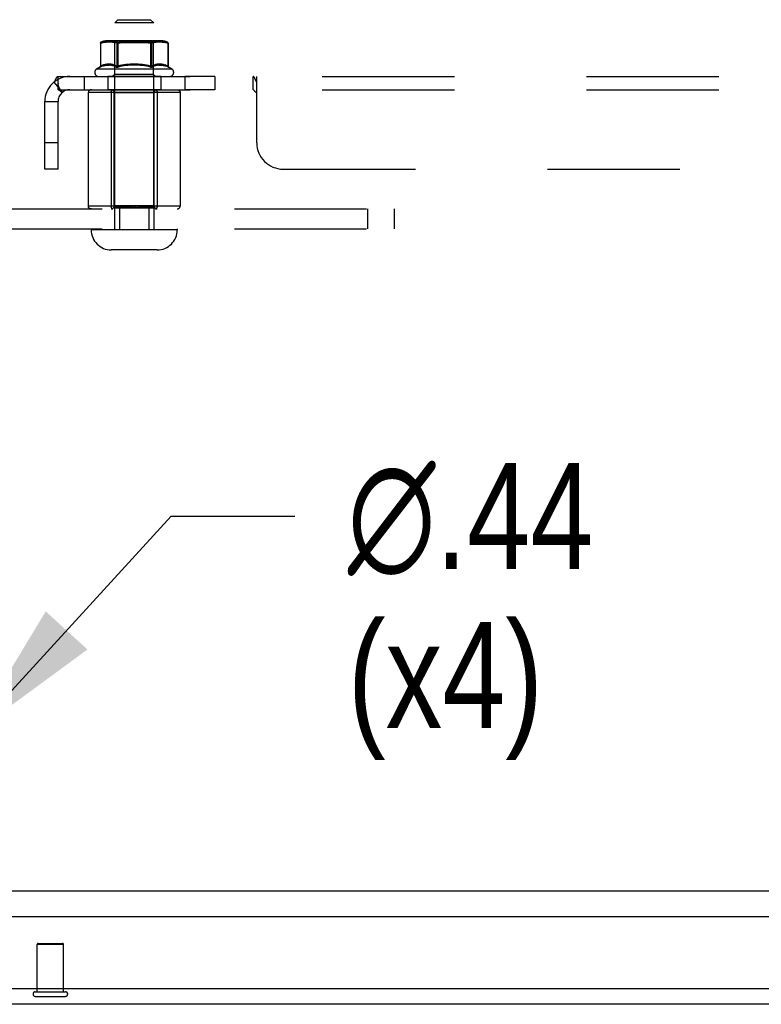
# Model space of a CAD drawing. Header units: inches. Extents: x 0 to 227, y 0 to 147.
# Tile 44 of 247: x 47.7 to 54.7, y 10.22 to 19.51. Entities that reach past the tile are written whole.
import ezdxf

# ---------------------------------------------------------------- set-up
doc = ezdxf.new("R2010")
doc.units = ezdxf.units.IN
doc.header["$LTSCALE"] = 12.466667
doc.header["$MEASUREMENT"] = 0
doc.linetypes.add('HIDDEN', pattern=[0.2, 0.1, -0.1])
doc.layers.get('0').update_dxf_attribs({"linetype": 'CONTINUOUS'})
for name, color, linetype in [('02___PRT_ALL_AXES', 7, 'CONTINUOUS'), ('DEFAULT_2', 8, 'HIDDEN'), ('DIMENSIONS', 7, 'CONTINUOUS')]:
    doc.layers.add(name, color=color, linetype=linetype)
doc.styles.get("Standard").update_dxf_attribs({"font": 'txt', "width": 0.8})
doc.styles.add('TEXTSTYLE_1', font='gdt', dxfattribs={"width": 0.8})
doc.dimstyles.new('DIMSTYLE_4', dxfattribs={"dimtxt": 1, "dimasz": 1.333333, "dimexe": 0.09, "dimexo": 0.07, "dimgap": 0.09, "dimtad": 0, "dimtih": 1, "dimtoh": 1, "dimzin": 4, "dimdsep": 46, "dimtxsty": 'Standard', "dimblk": '_FILLED', "dimblk1": '_FILLED', "dimblk2": '_FILLED', "dimcen": 0.09, "dimadec": 0, "dimazin": 0, "dimtfac": 1, "dimtofl": 0, "dimtmove": 0, "dimatfit": 3, "dimldrblk": '_FILLED', "dimfxl": 0, "dimtolj": 1, "dimtzin": 4, "dimarcsym": 0})

# ---------------------------------------------------------------- blocks, each defined once
blk = doc.blocks.new('_FILLED')
at = {"color": 0, "linetype": 'ByBlock'}
blk.add_solid([(0, 0), (-1, 0.2), (-1, -0.2)], dxfattribs=at)
blk = doc.blocks.new('*D28')
at = {"layer": 'DIMENSIONS', "color": 2, "linetype": 'Continuous'}
for p, q in [((47.2453, 12.7597), (49.1308, 14.8242)), ((49.1308, 14.8242), (50.2974, 14.8242))]:
    blk.add_line(p, q, dxfattribs=at)
at = {"layer": 'DIMENSIONS', "color": 2, "linetype": 'Continuous', "xscale": 1.3333333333, "yscale": 1.3333333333, "zscale": 1.3333333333, "rotation": 227.5958835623}
blk.add_blockref('_FILLED', (47.2453, 12.7597), dxfattribs=at)
at = {"layer": 'DIMENSIONS', "color": 2, "linetype": 'Continuous', "insert": (50.7974, 15.3242), "char_height": 1, "width": 3.733333, "attachment_point": 1, "line_spacing_factor": 0.9, "style": 'TEXTSTYLE_1'}
blk.add_mtext('{\\Fgdt;n}\\Ftxt;.44\\P(x4)', dxfattribs=at)

msp = doc.modelspace()

# ---------------------------------------------------------------- linework, layer by layer
at = {"color": 7, "linetype": 'Continuous'}
msp.add_line((45.8603, 11.2857), (105.5853, 11.2857), dxfattribs=at)
at = {"color": 3, "linetype": 'Continuous'}
for p, q in [((75.5908, 11.0407), (45.9313, 11.0407)), ((75.6508, 10.3607), (45.9163, 10.3607)), ((75.6508, 10.2157), (46.0613, 10.2157))]:
    msp.add_line(p, q, dxfattribs=at)
at = {"layer": '02___PRT_ALL_AXES', "color": 8, "linetype": 'HIDDEN'}
for p, q in [((48.5323, 18.9727), (48.5323, 18.8477)), ((49.0323, 18.9727), (48.5323, 18.9727)), ((49.0323, 18.9727), (49.0323, 18.8477)), ((49.2605, 18.9727), (49.2605, 18.8477)), ((49.5415, 18.9727), (49.2605, 18.9727)), ((49.5415, 18.9727), (49.5415, 18.8477)), ((49.0323, 18.8477), (48.5323, 18.8477)), ((49.5415, 18.8477), (49.2605, 18.8477)), ((47.8673, 10.3337), (47.8673, 10.7807)), ((48.1153, 10.3337), (48.1153, 10.7807)), ((47.8673, 10.3337), (48.1153, 10.3337))]:
    msp.add_line(p, q, dxfattribs=at)
at = {"layer": 'DEFAULT_2', "color": 8, "linetype": 'HIDDEN'}
for p, q in [((48.6283, 19.5087), (48.5983, 19.4787)), ((48.5983, 17.7347), (48.5983, 19.4787)), ((48.9663, 19.4787), (48.5983, 19.4787)), ((48.6283, 19.5087), (48.9363, 19.5087)), ((48.9363, 19.5087), (48.9663, 19.4787)), ((48.9663, 17.7347), (48.9663, 19.4787)), ((48.4634, 19.2874), (48.4634, 19.0692)), ((48.4647, 19.2874), (48.4634, 19.2874)), ((48.4648, 19.2903), (48.4647, 19.2888)), ((48.4647, 19.2874), (48.47, 19.2895)), ((48.4647, 19.2874), (48.4647, 19.2889)), ((48.4647, 19.2874), (48.4647, 19.0705)), ((48.4648, 19.2903), (48.4651, 19.2917)), ((48.4657, 19.2929), (48.4651, 19.2917)), ((48.4682, 19.2959), (48.4693, 19.2965)), ((48.4693, 19.2965), (48.4751, 19.2989)), ((48.4699, 19.2895), (48.4757, 19.2915)), ((48.4749, 19.2988), (48.4811, 19.3009)), ((48.4755, 19.2914), (48.4819, 19.2931)), ((48.4809, 19.3008), (48.4877, 19.3027)), ((48.4815, 19.2931), (48.4883, 19.2946)), ((48.4873, 19.3026), (48.4945, 19.3042)), ((48.4879, 19.2945), (48.4947, 19.2956)), ((48.4941, 19.3042), (48.5012, 19.3054)), ((48.4943, 19.2956), (48.501, 19.2964)), ((48.5007, 19.2964), (48.507, 19.297)), ((48.5008, 19.3053), (48.5078, 19.3063)), ((48.5075, 19.3062), (48.5141, 19.3069)), ((48.5179, 19.2977), (48.5126, 19.2974)), ((48.5229, 19.2979), (48.5179, 19.2977)), ((48.5254, 19.3076), (48.5199, 19.3073)), ((48.5276, 19.298), (48.5227, 19.2979)), ((48.5306, 19.3078), (48.5254, 19.3076)), ((49.0379, 19.3087), (48.5267, 19.3087)), ((48.5321, 19.2981), (48.5273, 19.298)), ((48.5353, 19.3079), (48.5304, 19.3078)), ((48.5363, 19.2981), (48.5317, 19.2981)), ((48.5398, 19.308), (48.5351, 19.3079)), ((48.5404, 19.2981), (48.5358, 19.2981)), ((48.5441, 19.3081), (48.5395, 19.308)), ((48.5443, 19.2981), (48.5398, 19.2981)), ((48.5482, 19.3081), (48.5437, 19.3081)), ((48.5482, 19.2981), (48.5437, 19.2981)), ((48.5522, 19.2981), (48.5475, 19.2981)), ((48.5522, 19.3081), (48.5477, 19.3081)), ((48.5561, 19.298), (48.5514, 19.2981)), ((48.5561, 19.3081), (48.5516, 19.3081)), ((48.5599, 19.2979), (48.5552, 19.298)), ((48.56, 19.308), (48.5554, 19.3081)), ((48.5638, 19.2978), (48.559, 19.2979)), ((48.5639, 19.3079), (48.5592, 19.308)), ((48.5677, 19.2976), (48.5629, 19.2978)), ((48.5677, 19.3078), (48.563, 19.308)), ((48.5716, 19.2974), (48.5667, 19.2976)), ((48.5716, 19.3077), (48.5669, 19.3079)), ((48.5754, 19.2971), (48.5706, 19.2974)), ((48.5754, 19.3075), (48.5707, 19.3077)), ((48.5792, 19.3073), (48.5745, 19.3076)), ((48.583, 19.307), (48.5783, 19.3073)), ((48.5988, 19.2887), (48.5788, 19.3087)), ((48.5988, 18.9927), (48.5988, 19.2887)), ((48.9658, 19.2887), (48.5988, 19.2887)), ((48.6014, 19.2933), (48.6049, 19.2924)), ((48.6085, 19.2914), (48.6049, 19.2924)), ((48.6116, 19.2904), (48.6083, 19.2914)), ((48.6122, 19.3018), (48.6084, 19.3029)), ((48.6144, 19.2893), (48.6115, 19.2904)), ((48.6154, 19.3008), (48.6119, 19.3019)), ((48.6144, 19.2894), (48.6169, 19.2884)), ((48.6184, 19.2997), (48.6152, 19.3009)), ((48.6192, 19.2874), (48.6169, 19.2884)), ((48.6211, 19.2986), (48.6183, 19.2998)), ((48.6194, 19.2888), (48.6192, 19.2874)), ((48.6192, 19.2874), (48.6192, 19.0705)), ((48.6278, 19.2874), (48.6192, 19.2874)), ((48.6205, 19.2917), (48.6199, 19.2903)), ((48.6205, 19.2917), (48.6213, 19.2929)), ((48.6211, 19.2987), (48.6236, 19.2976)), ((48.6223, 19.2941), (48.6213, 19.2929)), ((48.6258, 19.2965), (48.6236, 19.2976)), ((48.6258, 19.2965), (48.6373, 19.299)), ((48.6258, 19.2965), (48.6278, 19.2874)), ((48.6278, 19.2874), (48.6391, 19.2897)), ((48.6278, 19.2874), (48.6278, 19.0705)), ((48.637, 19.2989), (48.6498, 19.3011)), ((48.6387, 19.2896), (48.6511, 19.2917)), ((48.649, 19.301), (48.6632, 19.303)), ((48.6504, 19.2916), (48.6643, 19.2934)), ((48.6889, 19.3055), (48.6753, 19.3044)), ((48.6895, 19.2958), (48.6762, 19.2947)), ((48.6889, 19.3055), (48.7045, 19.3065)), ((48.6895, 19.2958), (48.7049, 19.2967)), ((48.7025, 19.3064), (48.718, 19.3071)), ((48.703, 19.2966), (48.7183, 19.2972)), ((48.7161, 19.307), (48.7313, 19.3075)), ((48.7164, 19.2972), (48.7315, 19.2976)), ((48.7295, 19.3075), (48.7444, 19.3078)), ((48.7298, 19.2976), (48.7446, 19.2979)), ((48.7428, 19.3078), (48.7574, 19.308)), ((48.743, 19.2978), (48.7575, 19.298)), ((48.7559, 19.308), (48.7702, 19.3081)), ((48.756, 19.298), (48.7703, 19.2981)), ((48.7688, 19.3081), (48.783, 19.3081)), ((48.7688, 19.2981), (48.783, 19.2981)), ((48.7816, 19.3081), (48.7958, 19.3081)), ((48.7816, 19.2981), (48.7957, 19.2981)), ((48.7943, 19.2981), (48.8086, 19.298)), ((48.7944, 19.3081), (48.8087, 19.308)), ((48.8071, 19.298), (48.8216, 19.2978)), ((48.8072, 19.308), (48.8218, 19.3078)), ((48.82, 19.2979), (48.8348, 19.2976)), ((48.8201, 19.3078), (48.835, 19.3075)), ((48.833, 19.2976), (48.8481, 19.2972)), ((48.8333, 19.3075), (48.8485, 19.307)), ((48.8463, 19.2972), (48.8616, 19.2966)), ((48.8466, 19.3071), (48.8621, 19.3064)), ((48.8596, 19.2967), (48.8751, 19.2958)), ((48.8732, 19.2959), (48.8884, 19.2947)), ((48.8876, 19.3045), (48.8738, 19.3057)), ((48.8867, 19.2948), (48.9016, 19.2933)), ((48.8876, 19.3045), (48.9027, 19.3029)), ((48.9003, 19.2934), (48.9142, 19.2916)), ((48.9014, 19.303), (48.9156, 19.301)), ((48.9134, 19.2917), (48.9259, 19.2896)), ((48.9148, 19.3011), (48.9276, 19.2989)), ((48.9367, 19.2874), (48.9255, 19.2897)), ((48.9388, 19.2965), (48.9272, 19.299)), ((48.9388, 19.2965), (48.9367, 19.2874)), ((48.9367, 19.2874), (48.9367, 19.0705)), ((48.9454, 19.2874), (48.9367, 19.2874)), ((48.9432, 19.2929), (48.9423, 19.2941)), ((48.9432, 19.2929), (48.944, 19.2917)), ((48.9463, 19.2998), (48.9434, 19.2986)), ((48.9447, 19.2903), (48.944, 19.2917)), ((48.9454, 19.2874), (48.9451, 19.2889)), ((48.9454, 19.2874), (48.9454, 19.0705)), ((48.9531, 19.2904), (48.9502, 19.2893)), ((48.9563, 19.2914), (48.953, 19.2904)), ((48.9596, 19.2924), (48.956, 19.2914)), ((48.9632, 19.2933), (48.9593, 19.2923)), ((48.9658, 19.2887), (48.9858, 19.3087)), ((48.9658, 18.9927), (48.9658, 19.2887)), ((48.9825, 19.3071), (48.9778, 19.3067)), ((48.9863, 19.3073), (48.9816, 19.307)), ((48.9901, 19.3076), (48.9854, 19.3073)), ((48.9939, 19.3077), (48.9892, 19.3075)), ((48.994, 19.2974), (48.9892, 19.2971)), ((48.9977, 19.3079), (48.993, 19.3077)), ((48.9978, 19.2976), (48.993, 19.2974)), ((49.0015, 19.308), (48.9968, 19.3078)), ((49.0017, 19.2978), (48.9969, 19.2976)), ((49.0053, 19.308), (49.0007, 19.3079)), ((49.0055, 19.2979), (49.0008, 19.2978)), ((49.0092, 19.3081), (49.0046, 19.308)), ((49.0094, 19.298), (49.0046, 19.2979)), ((49.013, 19.3081), (49.0085, 19.3081)), ((49.0132, 19.2981), (49.0085, 19.298)), ((49.0169, 19.3081), (49.0124, 19.3081)), ((49.017, 19.2981), (49.0124, 19.2981)), ((49.0209, 19.2981), (49.0163, 19.2981)), ((49.0209, 19.3081), (49.0164, 19.3081)), ((49.0248, 19.2981), (49.0202, 19.2981)), ((49.0251, 19.308), (49.0205, 19.3081)), ((49.0288, 19.2981), (49.0242, 19.2981)), ((49.0295, 19.3079), (49.0247, 19.308)), ((49.0329, 19.2981), (49.0283, 19.2981)), ((49.0342, 19.3078), (49.0292, 19.3079)), ((49.0372, 19.298), (49.0325, 19.2981)), ((49.0392, 19.3076), (49.034, 19.3078)), ((49.0418, 19.2979), (49.037, 19.298)), ((49.0391, 19.3076), (49.0447, 19.3073)), ((49.0446, 19.3073), (49.0507, 19.3069)), ((49.0467, 19.2977), (49.052, 19.2974)), ((49.0505, 19.3069), (49.0571, 19.3062)), ((49.052, 19.2974), (49.0578, 19.297)), ((49.0576, 19.297), (49.0639, 19.2964)), ((49.0701, 19.3042), (49.0633, 19.3054)), ((49.0636, 19.2964), (49.0703, 19.2956)), ((49.0699, 19.2956), (49.0767, 19.2945)), ((49.0701, 19.3042), (49.0773, 19.3026)), ((49.0763, 19.2946), (49.083, 19.2931)), ((49.0769, 19.3027), (49.0837, 19.3008)), ((49.0827, 19.2931), (49.0891, 19.2914)), ((49.0835, 19.3009), (49.0897, 19.2988)), ((49.0889, 19.2915), (49.0947, 19.2895)), ((49.0952, 19.2965), (49.0895, 19.2989)), ((49.0998, 19.2874), (49.0945, 19.2895)), ((49.0952, 19.2965), (49.0964, 19.2959)), ((49.0982, 19.2941), (49.0989, 19.2929)), ((49.0994, 19.2917), (49.0989, 19.2929)), ((49.0994, 19.2917), (49.0998, 19.2903)), ((49.0999, 19.2889), (49.0998, 19.2903)), ((49.0999, 19.2888), (49.0998, 19.2874)), ((49.0998, 19.2874), (49.0998, 19.0705)), ((49.1012, 19.2874), (49.0998, 19.2874)), ((49.1012, 19.2874), (49.1012, 19.0692)), ((48.4581, 19.0603), (48.4607, 19.0616)), ((48.4607, 19.0616), (48.4581, 19.0603)), ((48.4666, 19.0644), (48.4607, 19.0616)), ((48.4634, 19.0692), (48.4647, 19.0705)), ((48.4647, 19.0705), (48.4634, 19.0692)), ((48.4707, 19.0733), (48.4647, 19.0705)), ((48.4647, 19.0705), (48.4706, 19.0733)), ((48.4729, 19.0671), (48.4665, 19.0644)), ((48.4771, 19.0761), (48.4706, 19.0733)), ((48.4797, 19.0697), (48.4726, 19.067)), ((48.484, 19.0787), (48.4769, 19.076)), ((48.5556, 19.079), (48.5495, 19.0796)), ((48.561, 19.0881), (48.5548, 19.0887)), ((48.5609, 19.0782), (48.555, 19.079)), ((48.5664, 19.0874), (48.5604, 19.0881)), ((48.5661, 19.0774), (48.5604, 19.0783)), ((48.5714, 19.0763), (48.5657, 19.0774)), ((48.5717, 19.0865), (48.5659, 19.0874)), ((48.5767, 19.0751), (48.571, 19.0764)), ((48.577, 19.0854), (48.5713, 19.0865)), ((48.5822, 19.0736), (48.5764, 19.0751)), ((48.5824, 19.0841), (48.5767, 19.0855)), ((48.5879, 19.0718), (48.5819, 19.0737)), ((48.588, 19.0826), (48.5821, 19.0842)), ((48.5938, 19.0698), (48.5876, 19.0719)), ((48.5937, 19.0809), (48.5877, 19.0827)), ((48.5997, 19.0788), (48.5935, 19.0809)), ((48.5999, 19.0674), (48.5936, 19.0699)), ((48.606, 19.0764), (48.5996, 19.0789)), ((48.6063, 19.0647), (48.5998, 19.0675)), ((48.6125, 19.0736), (48.6059, 19.0764)), ((48.6062, 19.0648), (48.6129, 19.0616)), ((48.6124, 19.0737), (48.6192, 19.0705)), ((48.6129, 19.0616), (48.6141, 19.0612)), ((48.6278, 19.0705), (48.63, 19.0616)), ((48.9367, 19.0705), (48.9345, 19.0616)), ((48.9517, 19.0616), (48.9584, 19.0648)), ((48.9521, 19.0736), (48.9586, 19.0764)), ((48.9647, 19.0675), (48.9583, 19.0647)), ((48.965, 19.0789), (48.9586, 19.0764)), ((48.971, 19.0699), (48.9646, 19.0674)), ((48.9711, 19.0809), (48.9648, 19.0788)), ((48.9768, 19.0827), (48.9708, 19.0809)), ((48.9769, 19.0719), (48.9708, 19.0698)), ((48.9824, 19.0842), (48.9766, 19.0826)), ((48.9826, 19.0737), (48.9767, 19.0718)), ((48.9879, 19.0855), (48.9821, 19.0841)), ((48.9882, 19.0751), (48.9824, 19.0736)), ((48.9933, 19.0865), (48.9875, 19.0854)), ((48.9935, 19.0764), (48.9878, 19.0751)), ((48.9987, 19.0874), (48.9929, 19.0865)), ((48.9989, 19.0774), (48.9932, 19.0763)), ((49.0041, 19.0881), (48.9982, 19.0874)), ((49.0042, 19.0783), (48.9984, 19.0774)), ((49.0095, 19.079), (49.0037, 19.0782)), ((49.081, 19.0786), (49.0733, 19.0812)), ((49.0854, 19.0696), (49.0777, 19.0722)), ((49.0877, 19.076), (49.0806, 19.0787)), ((49.092, 19.067), (49.0849, 19.0697)), ((49.094, 19.0733), (49.0875, 19.0761)), ((49.0981, 19.0644), (49.0917, 19.0671)), ((49.0939, 19.0733), (49.0998, 19.0705)), ((49.098, 19.0644), (49.1039, 19.0616)), ((49.1012, 19.0692), (49.0998, 19.0705)), ((49.0998, 19.0705), (49.1012, 19.0692)), ((49.1039, 19.0616), (49.1065, 19.0603)), ((48.0635, 18.8477), (48.0635, 18.9727)), ((48.0635, 18.9727), (103.376, 18.9727)), ((48.3135, 18.8477), (48.3135, 18.9727)), ((49.1381, 19.0427), (48.4265, 19.0427)), ((48.5988, 18.9927), (48.5788, 18.9727)), ((48.9658, 18.9927), (48.5988, 18.9927)), ((48.9658, 18.9927), (48.9858, 18.9727)), ((49.9032, 18.8477), (49.9032, 18.9727)), ((49.9045, 18.9726), (49.9032, 18.9727)), ((49.9077, 18.9717), (49.906, 18.9723)), ((49.9385, 18.3477), (49.9385, 18.9727)), ((48.025, 18.9187), (48.1044, 18.8222)), ((48.0635, 18.9045), (48.0635, 18.9038)), ((48.0635, 18.8477), (103.376, 18.8477)), ((48.3493, 18.8227), (48.3493, 17.7477)), ((49.2153, 18.8227), (48.3493, 18.8227)), ((48.5658, 18.8227), (48.5658, 17.7477)), ((48.5704, 18.841), (48.5691, 18.8387)), ((48.5704, 18.841), (48.5719, 18.8431)), ((48.5734, 18.8447), (48.5719, 18.8431)), ((48.5734, 18.8447), (48.5751, 18.846)), ((48.5768, 18.8469), (48.5751, 18.846)), ((48.5768, 18.8469), (48.5785, 18.8475)), ((48.5802, 18.8477), (48.5785, 18.8475)), ((48.5948, 17.7527), (48.5948, 18.8177)), ((48.9698, 18.8177), (48.5948, 18.8177)), ((48.9698, 17.7527), (48.9698, 18.8177)), ((48.9861, 18.8475), (48.9844, 18.8477)), ((48.9861, 18.8475), (48.9878, 18.8469)), ((48.9895, 18.846), (48.9878, 18.8469)), ((48.9927, 18.8431), (48.9912, 18.8447)), ((48.9966, 18.836), (48.9955, 18.8387)), ((48.9966, 18.836), (48.9975, 18.833)), ((48.9988, 18.8227), (48.9988, 17.7477)), ((49.2153, 18.8227), (49.2153, 17.7477)), ((49.9133, 18.8409), (49.9119, 18.8427)), ((47.9385, 18.0977), (47.9385, 18.7357)), ((47.9385, 18.7357), (48.0635, 18.7357)), ((48.0635, 18.0977), (48.0635, 18.7357)), ((48.0635, 18.3477), (47.9385, 18.3477)), ((48.0635, 18.0977), (47.9385, 18.0977)), ((50.1885, 18.0977), (101.251, 18.0977)), ((48.9698, 17.7527), (48.5948, 17.7527)), ((47.2343, 17.7227), (51.2353, 17.7227)), ((49.2153, 17.7477), (48.3493, 17.7477)), ((48.568, 17.7344), (48.5671, 17.7374)), ((48.568, 17.7344), (48.5691, 17.7317)), ((48.5719, 17.7273), (48.5734, 17.7256)), ((48.5751, 17.7243), (48.5768, 17.7234)), ((48.5785, 17.7229), (48.5768, 17.7234)), ((48.5785, 17.7229), (48.5802, 17.7227)), ((48.5963, 17.7287), (48.5963, 17.5357)), ((48.9683, 17.7287), (48.5963, 17.7287)), ((48.7286, 17.7387), (48.6063, 17.7387)), ((48.6433, 17.7387), (48.6433, 17.5357)), ((48.7485, 17.7374), (48.7418, 17.738)), ((48.7619, 17.7359), (48.7485, 17.7374)), ((48.9583, 17.7387), (48.836, 17.7387)), ((48.9213, 17.7387), (48.9213, 17.5357)), ((48.9683, 17.7287), (48.9683, 17.5357)), ((48.9844, 17.7227), (48.9861, 17.7229)), ((48.9878, 17.7234), (48.9861, 17.7229)), ((48.9878, 17.7234), (48.9895, 17.7243)), ((48.9912, 17.7256), (48.9895, 17.7243)), ((48.9912, 17.7256), (48.9927, 17.7273)), ((48.9942, 17.7293), (48.9927, 17.7273)), ((48.9942, 17.7293), (48.9955, 17.7317)), ((50.9853, 17.5357), (50.9853, 17.7227)), ((51.2353, 17.7227), (51.2353, 17.5357)), ((47.2343, 17.5357), (51.2353, 17.5357)), ((48.376, 17.5357), (48.376, 17.5257)), ((49.1885, 17.5257), (48.376, 17.5257)), ((49.1885, 17.5357), (49.1885, 17.5257)), ((48.9985, 17.3357), (48.566, 17.3357)), ((48.1153, 10.7807), (47.8673, 10.7807)), ((47.8773, 10.7907), (48.1053, 10.7907)), ((47.8493, 10.3337), (48.1333, 10.3337)), ((47.8493, 10.2907), (48.1333, 10.2907))]:
    msp.add_line(p, q, dxfattribs=at)
for points in [[(48.4693, 19.2965), (48.4679, 19.2957), (48.4666, 19.2947), (48.4655, 19.2934), (48.4645, 19.292), (48.4639, 19.2904), (48.4635, 19.2887), (48.4634, 19.2874)], [(48.4657, 19.2929), (48.4664, 19.2941), (48.4672, 19.2951)], [(48.4682, 19.2959), (48.4672, 19.2951), (48.4664, 19.2941)], [(48.5068, 19.297), (48.5126, 19.2974), (48.5179, 19.2977)], [(48.5139, 19.3069), (48.52, 19.3073), (48.5254, 19.3076)], [(48.5982, 19.294), (48.5945, 19.2948), (48.5908, 19.2954), (48.5869, 19.296), (48.5831, 19.2964), (48.5793, 19.2968), (48.5745, 19.2972)], [(48.5783, 19.2969), (48.5822, 19.2965), (48.5861, 19.2961), (48.59, 19.2955), (48.5939, 19.2949), (48.5977, 19.2941)], [(48.6088, 19.3028), (48.6053, 19.3037), (48.6017, 19.3045), (48.598, 19.3052), (48.5943, 19.3057), (48.5905, 19.3062), (48.5868, 19.3067), (48.582, 19.3071)], [(48.5858, 19.3067), (48.5896, 19.3063), (48.5934, 19.3059), (48.5972, 19.3053), (48.601, 19.3046), (48.6047, 19.3038), (48.6084, 19.3029)], [(48.6053, 19.2923), (48.6018, 19.2932), (48.5977, 19.2941)], [(48.6192, 19.2874), (48.6195, 19.2889), (48.6199, 19.2903)], [(48.6223, 19.2941), (48.6234, 19.2951), (48.6246, 19.2959)], [(48.6258, 19.2965), (48.6246, 19.2959), (48.6234, 19.2951)], [(48.6619, 19.3029), (48.677, 19.3045), (48.6908, 19.3057)], [(48.663, 19.2933), (48.6778, 19.2948), (48.6914, 19.2959)], [(48.8601, 19.3065), (48.8757, 19.3055), (48.8893, 19.3044)], [(48.9435, 19.2987), (48.941, 19.2976), (48.9388, 19.2965)], [(48.9412, 19.2951), (48.94, 19.2959), (48.9388, 19.2965)], [(48.94, 19.2959), (48.9412, 19.2951), (48.9423, 19.2941)], [(48.9447, 19.2903), (48.9451, 19.2888), (48.9454, 19.2874)], [(48.9502, 19.2894), (48.9477, 19.2884), (48.9454, 19.2874)], [(48.9787, 19.3067), (48.9749, 19.3063), (48.9711, 19.3059), (48.9673, 19.3053), (48.9636, 19.3046), (48.9598, 19.3038), (48.9562, 19.3029), (48.9527, 19.3019), (48.9494, 19.3009), (48.9462, 19.2997)], [(48.9492, 19.3008), (48.9524, 19.3018), (48.9558, 19.3028), (48.9593, 19.3037), (48.9629, 19.3045), (48.9666, 19.3052), (48.9703, 19.3057), (48.9741, 19.3062), (48.9778, 19.3067)], [(48.9901, 19.2972), (48.9862, 19.2969), (48.9824, 19.2965), (48.9785, 19.2961), (48.9746, 19.2955), (48.9707, 19.2949), (48.9669, 19.2941), (48.9628, 19.2932)], [(48.9664, 19.294), (48.9701, 19.2948), (48.9738, 19.2954), (48.9776, 19.296), (48.9815, 19.2964), (48.9853, 19.2968), (48.9892, 19.2971)], [(49.052, 19.2974), (49.0467, 19.2977), (49.0416, 19.2979)], [(49.0567, 19.3063), (49.0637, 19.3053), (49.0705, 19.3042)], [(49.0952, 19.2965), (49.0967, 19.2957), (49.098, 19.2947), (49.0991, 19.2934), (49.1, 19.292), (49.1007, 19.2904), (49.1011, 19.2887), (49.1012, 19.2874)], [(49.0982, 19.2941), (49.0974, 19.2951), (49.0964, 19.2959)], [(48.4634, 19.0692), (48.4633, 19.068), (48.4631, 19.0667), (48.4628, 19.0657), (48.4625, 19.0649), (48.4621, 19.0643), (48.4618, 19.0637), (48.4614, 19.0632), (48.4611, 19.0627), (48.4607, 19.0624), (48.4604, 19.062), (48.4601, 19.0617), (48.4598, 19.0615), (48.4595, 19.0612), (48.4592, 19.061), (48.4589, 19.0608), (48.4586, 19.0606), (48.4584, 19.0605), (48.4581, 19.0604)], [(48.4607, 19.0616), (48.4617, 19.0623), (48.4626, 19.0631), (48.4634, 19.0641), (48.464, 19.0652), (48.4645, 19.0664), (48.4647, 19.0677), (48.4648, 19.0691), (48.4647, 19.0705)], [(48.5502, 19.0795), (48.5445, 19.0799), (48.5386, 19.0801), (48.5322, 19.08), (48.5253, 19.0797), (48.5181, 19.079), (48.5103, 19.0778), (48.5024, 19.0763), (48.4945, 19.0744), (48.4869, 19.0722), (48.4792, 19.0696)], [(48.5555, 19.0886), (48.5498, 19.089), (48.5437, 19.0892), (48.5373, 19.0891), (48.5303, 19.0888), (48.5229, 19.0881), (48.5151, 19.087), (48.5071, 19.0854), (48.4991, 19.0835), (48.4913, 19.0812), (48.4836, 19.0786)], [(48.4863, 19.072), (48.4937, 19.0742), (48.5014, 19.0761), (48.5092, 19.0777), (48.5169, 19.0788), (48.5242, 19.0796), (48.5312, 19.08), (48.5377, 19.0801), (48.5438, 19.0799), (48.5495, 19.0796)], [(48.4907, 19.081), (48.4982, 19.0833), (48.506, 19.0852), (48.514, 19.0868), (48.5218, 19.0879), (48.5292, 19.0887), (48.5363, 19.0891), (48.5428, 19.0892), (48.549, 19.0891), (48.5548, 19.0887)], [(48.613, 19.0616), (48.6141, 19.0623), (48.6152, 19.0631), (48.6162, 19.0641), (48.6171, 19.0652), (48.6179, 19.0664), (48.6185, 19.0677)], [(48.6169, 19.0605), (48.6154, 19.0608), (48.6141, 19.0612)], [(48.6169, 19.0605), (48.6185, 19.0604), (48.6202, 19.0603), (48.622, 19.0604)], [(48.6192, 19.0705), (48.6189, 19.0691), (48.6185, 19.0677)], [(48.6204, 19.0696), (48.6198, 19.07), (48.6192, 19.0705)], [(48.6198, 19.07), (48.6204, 19.0696), (48.6212, 19.0694), (48.622, 19.0692), (48.6228, 19.0692)], [(48.6259, 19.0608), (48.6239, 19.0605), (48.622, 19.0604), (48.6202, 19.0603)], [(48.6278, 19.0705), (48.6268, 19.07), (48.6257, 19.0696), (48.6247, 19.0694), (48.6238, 19.0692), (48.6228, 19.0692), (48.622, 19.0692), (48.6212, 19.0694)], [(48.6238, 19.0692), (48.6247, 19.0694), (48.6257, 19.0696), (48.6268, 19.07), (48.6278, 19.0705)], [(48.6239, 19.0605), (48.6259, 19.0608), (48.6279, 19.0612), (48.63, 19.0616)], [(48.9345, 19.0616), (48.9367, 19.0612), (48.9387, 19.0608), (48.9407, 19.0605), (48.9426, 19.0604), (48.9444, 19.0603), (48.9461, 19.0604), (48.9477, 19.0605)], [(48.9454, 19.0705), (48.9448, 19.07), (48.9441, 19.0696), (48.9434, 19.0694), (48.9426, 19.0692), (48.9417, 19.0692), (48.9408, 19.0692), (48.9398, 19.0694), (48.9388, 19.0696), (48.9378, 19.07), (48.9367, 19.0705)], [(48.9367, 19.0705), (48.9378, 19.07), (48.9388, 19.0696), (48.9398, 19.0694), (48.9408, 19.0692), (48.9417, 19.0692), (48.9426, 19.0692), (48.9434, 19.0694), (48.9441, 19.0696), (48.9448, 19.07), (48.9454, 19.0705)], [(48.9461, 19.0604), (48.9444, 19.0603), (48.9426, 19.0604), (48.9407, 19.0605)], [(48.9587, 19.0764), (48.9522, 19.0737), (48.9454, 19.0705)], [(48.9454, 19.0705), (48.9457, 19.0691), (48.9461, 19.0677)], [(48.9516, 19.0616), (48.9504, 19.0623), (48.9493, 19.0631), (48.9483, 19.0641), (48.9474, 19.0652), (48.9467, 19.0664), (48.9461, 19.0677)], [(48.9517, 19.0616), (48.9505, 19.0612), (48.9492, 19.0608), (48.9477, 19.0605)], [(49.074, 19.081), (49.0664, 19.0832), (49.0586, 19.0852), (49.0506, 19.0868), (49.0428, 19.0879), (49.0354, 19.0887), (49.0283, 19.0891), (49.0217, 19.0892), (49.0156, 19.0891), (49.0097, 19.0887), (49.0036, 19.0881)], [(49.0784, 19.072), (49.0709, 19.0742), (49.0632, 19.0761), (49.0554, 19.0777), (49.0477, 19.0788), (49.0403, 19.0796), (49.0334, 19.08), (49.0269, 19.0801), (49.0208, 19.0799), (49.0151, 19.0796), (49.009, 19.079)], [(49.0091, 19.0886), (49.0148, 19.089), (49.0209, 19.0892), (49.0273, 19.0891), (49.0343, 19.0888), (49.0417, 19.0881), (49.0495, 19.087), (49.0575, 19.0854), (49.0655, 19.0835), (49.0733, 19.0812)], [(49.0144, 19.0795), (49.02, 19.0799), (49.026, 19.0801), (49.0324, 19.08), (49.0393, 19.0797), (49.0465, 19.079), (49.0543, 19.0778), (49.0622, 19.0763), (49.0701, 19.0744), (49.0777, 19.0722)], [(49.0998, 19.0705), (49.0998, 19.0691), (49.0998, 19.0677), (49.1001, 19.0664)], [(49.1039, 19.0616), (49.1029, 19.0623), (49.102, 19.0631), (49.1012, 19.0641), (49.1006, 19.0652), (49.1001, 19.0664)], [(49.1065, 19.0604), (49.1062, 19.0605), (49.106, 19.0606), (49.1057, 19.0608), (49.1054, 19.061), (49.1051, 19.0612), (49.1048, 19.0615), (49.1045, 19.0617), (49.1042, 19.062), (49.1039, 19.0624), (49.1035, 19.0627), (49.1032, 19.0632), (49.1028, 19.0637), (49.1025, 19.0643), (49.1021, 19.0649), (49.1018, 19.0657), (49.1015, 19.0667), (49.1012, 19.068), (49.1012, 19.0692)], [(48.0402, 18.9429), (48.0433, 18.9501), (48.0448, 18.9535), (48.0464, 18.9567), (48.0479, 18.9596), (48.0495, 18.9624), (48.0513, 18.9651), (48.0532, 18.9675), (48.0551, 18.9693), (48.0569, 18.9707), (48.0587, 18.9717), (48.0605, 18.9723), (48.0621, 18.9726), (48.0635, 18.9727)], [(49.9184, 18.9596), (49.9168, 18.9624), (49.915, 18.9651), (49.9131, 18.9675), (49.9112, 18.9693), (49.9094, 18.9707), (49.9077, 18.9717), (49.906, 18.9723), (49.9045, 18.9726), (49.9032, 18.9727)], [(49.9215, 18.9535), (49.92, 18.9567), (49.9184, 18.9596), (49.9168, 18.9624), (49.915, 18.9651), (49.9131, 18.9675), (49.9112, 18.9693), (49.9094, 18.9707)], [(48.025, 18.9187), (48.0272, 18.9207), (48.0293, 18.9231), (48.0313, 18.9258), (48.0332, 18.9288), (48.0351, 18.9321), (48.0369, 18.9356), (48.0386, 18.9393), (48.0402, 18.9429)], [(48.0635, 18.9073), (48.0634, 18.9074), (48.0634, 18.9074), (48.0634, 18.9074), (48.0635, 18.9072), (48.0635, 18.9069), (48.0635, 18.9065), (48.0635, 18.9061), (48.0635, 18.9056), (48.0635, 18.9051), (48.0635, 18.9045)], [(48.0865, 18.8437), (48.0866, 18.8436), (48.0865, 18.8436), (48.0865, 18.8437), (48.0864, 18.8439), (48.0862, 18.8442), (48.086, 18.8445), (48.0857, 18.8449), (48.0855, 18.8453), (48.0852, 18.8458), (48.0849, 18.8463), (48.0846, 18.8468), (48.0843, 18.8474), (48.084, 18.8479), (48.0836, 18.8485), (48.0833, 18.8491), (48.083, 18.8497), (48.0827, 18.8503), (48.0824, 18.8509), (48.082, 18.8515), (48.0817, 18.8521), (48.0814, 18.8528), (48.081, 18.8534), (48.0807, 18.8541), (48.0803, 18.8548), (48.08, 18.8555), (48.0797, 18.8562), (48.0793, 18.8569), (48.079, 18.8576), (48.0786, 18.8583), (48.0783, 18.8591), (48.078, 18.8598), (48.0776, 18.8606), (48.0773, 18.8613), (48.0769, 18.8621), (48.0766, 18.8629), (48.0762, 18.8637), (48.0759, 18.8645), (48.0756, 18.8653), (48.0752, 18.8662), (48.0749, 18.867), (48.0745, 18.8679), (48.0742, 18.8688), (48.0738, 18.8697), (48.0735, 18.8706), (48.0731, 18.8715), (48.0727, 18.8724), (48.0724, 18.8734), (48.072, 18.8744), (48.0717, 18.8753), (48.0713, 18.8763), (48.071, 18.8774), (48.0706, 18.8784), (48.0703, 18.8794), (48.0699, 18.8805), (48.0696, 18.8815), (48.0692, 18.8825), (48.0689, 18.8836), (48.0686, 18.8846), (48.0683, 18.8857), (48.068, 18.8867), (48.0677, 18.8877), (48.0674, 18.8887), (48.0671, 18.8898), (48.0668, 18.8907), (48.0666, 18.8917), (48.0663, 18.8927), (48.0661, 18.8936), (48.0659, 18.8946), (48.0656, 18.8955), (48.0654, 18.8964), (48.0652, 18.8973), (48.065, 18.8982), (48.0648, 18.8991), (48.0646, 18.9), (48.0645, 18.9009), (48.0643, 18.9017), (48.0642, 18.9026), (48.064, 18.9034), (48.0639, 18.9042), (48.0638, 18.9049), (48.0637, 18.9056), (48.0636, 18.9062), (48.0635, 18.9066), (48.0635, 18.907), (48.0635, 18.9072), (48.0635, 18.9073)], [(49.9246, 18.9465), (49.9231, 18.9501), (49.9215, 18.9535)], [(49.9385, 18.9187), (49.937, 18.9207), (49.9354, 18.9231), (49.9338, 18.9258), (49.9323, 18.9288), (49.9307, 18.9321), (49.9291, 18.9356), (49.9276, 18.9393), (49.9246, 18.9465)], [(49.9385, 18.9187), (49.937, 18.9207), (49.9354, 18.9231), (49.9338, 18.9258), (49.9323, 18.9288), (49.9307, 18.9321)], [(48.0911, 18.8296), (48.0872, 18.8332), (48.085, 18.8351), (48.0829, 18.8371), (48.0806, 18.839), (48.0782, 18.8409), (48.0758, 18.8427), (48.0735, 18.8442), (48.0712, 18.8455), (48.069, 18.8465), (48.067, 18.8472), (48.0652, 18.8476), (48.0635, 18.8477)], [(48.0838, 18.8472), (48.0842, 18.8468), (48.0845, 18.8463), (48.0849, 18.8459), (48.0852, 18.8455), (48.0855, 18.8451), (48.0858, 18.8447), (48.086, 18.8444), (48.0862, 18.8441), (48.0864, 18.8439), (48.0865, 18.8437)], [(48.1044, 18.8222), (48.1037, 18.8218), (48.103, 18.8216), (48.1022, 18.8217), (48.1012, 18.8219), (48.1002, 18.8224), (48.099, 18.8231), (48.0976, 18.824), (48.0961, 18.8251), (48.0945, 18.8265), (48.0928, 18.828), (48.0911, 18.8296)], [(48.3781, 18.8477), (48.3747, 18.8475), (48.3712, 18.8469), (48.3678, 18.846), (48.3646, 18.8447), (48.3614, 18.8431), (48.3586, 18.841), (48.356, 18.8387), (48.3537, 18.836), (48.3518, 18.833), (48.3504, 18.8297), (48.3496, 18.8263), (48.3493, 18.8227)], [(48.5671, 18.833), (48.5664, 18.8297), (48.5659, 18.8263), (48.5658, 18.8227)], [(48.5658, 18.8227), (48.5659, 18.8263), (48.5664, 18.8297)], [(48.5671, 18.833), (48.568, 18.836), (48.5691, 18.8387)], [(48.9895, 18.846), (48.9912, 18.8447), (48.9927, 18.8431), (48.9942, 18.841), (48.9955, 18.8387)], [(48.9988, 18.8227), (48.9986, 18.8263), (48.9982, 18.8297), (48.9975, 18.833)], [(48.9982, 18.8297), (48.9987, 18.8263), (48.9988, 18.8227)], [(49.1864, 18.8477), (49.1899, 18.8475), (49.1933, 18.8469), (49.1967, 18.846), (49.2, 18.8447), (49.2031, 18.8431), (49.206, 18.841), (49.2086, 18.8387), (49.2109, 18.836), (49.2127, 18.833), (49.2141, 18.8297), (49.215, 18.8263), (49.2153, 18.8227)], [(49.9148, 18.839), (49.9133, 18.8409), (49.9119, 18.8427), (49.9104, 18.8442), (49.909, 18.8455), (49.9075, 18.8465), (49.906, 18.8472), (49.9046, 18.8476), (49.9032, 18.8477)], [(49.9104, 18.8442), (49.909, 18.8455), (49.9075, 18.8465), (49.906, 18.8472), (49.9046, 18.8476), (49.9032, 18.8477)], [(49.9188, 18.8332), (49.9161, 18.8371), (49.9148, 18.839)], [(49.9288, 18.8231), (49.9272, 18.824), (49.9257, 18.8251), (49.9242, 18.8265), (49.9228, 18.828), (49.9215, 18.8296), (49.9201, 18.8313), (49.9188, 18.8332)], [(49.9385, 18.8222), (49.9368, 18.8218), (49.9351, 18.8216), (49.9334, 18.8217), (49.9318, 18.8219), (49.9303, 18.8224), (49.9288, 18.8231), (49.9272, 18.824), (49.9257, 18.8251), (49.9242, 18.8265), (49.9228, 18.828), (49.9215, 18.8296), (49.9201, 18.8313)], [(49.9385, 18.8222), (49.9368, 18.8218), (49.9351, 18.8216), (49.9334, 18.8217), (49.9318, 18.8219), (49.9303, 18.8224)], [(48.3781, 17.7227), (48.3747, 17.7229), (48.3712, 17.7234), (48.3678, 17.7243), (48.3646, 17.7256), (48.3614, 17.7273), (48.3586, 17.7293), (48.356, 17.7317), (48.3537, 17.7344), (48.3518, 17.7374), (48.3504, 17.7406), (48.3496, 17.7441), (48.3493, 17.7477)], [(48.5658, 17.7477), (48.5659, 17.7441), (48.5664, 17.7406), (48.5671, 17.7374)], [(48.5664, 17.7406), (48.5659, 17.7441), (48.5658, 17.7477)], [(48.5751, 17.7243), (48.5734, 17.7256), (48.5719, 17.7273), (48.5704, 17.7293), (48.5691, 17.7317)], [(48.7286, 17.7387), (48.7352, 17.7385), (48.7418, 17.738), (48.7485, 17.7374)], [(48.7552, 17.7367), (48.7619, 17.7359), (48.7687, 17.7353), (48.7755, 17.7348), (48.7823, 17.7347), (48.7891, 17.7348), (48.7959, 17.7353), (48.8027, 17.7359)], [(48.7823, 17.7347), (48.7755, 17.7348), (48.7687, 17.7353)], [(48.8027, 17.7359), (48.7959, 17.7353), (48.7891, 17.7348)], [(48.8027, 17.7359), (48.8161, 17.7374), (48.8228, 17.738), (48.8294, 17.7385), (48.836, 17.7387)], [(48.8294, 17.7385), (48.8228, 17.738), (48.8161, 17.7374)], [(48.9975, 17.7374), (48.9966, 17.7344), (48.9955, 17.7317)], [(48.9975, 17.7374), (48.9982, 17.7406), (48.9987, 17.7441), (48.9988, 17.7477)], [(48.9988, 17.7477), (48.9986, 17.7441), (48.9982, 17.7406)], [(49.1864, 17.7227), (49.1899, 17.7229), (49.1933, 17.7234), (49.1967, 17.7243), (49.2, 17.7256), (49.2031, 17.7273), (49.206, 17.7293), (49.2086, 17.7317), (49.2109, 17.7344), (49.2127, 17.7374), (49.2141, 17.7406), (49.215, 17.7441), (49.2153, 17.7477)]]:
    msp.add_lwpolyline(points, dxfattribs=at)
for centre, radius, start, end in [((48.5267, 19.1675), 0.1412, 90, 113.95), ((49.0379, 19.1675), 0.1412, 66.05, 90), ((48.7823, 18.4425), 0.6977, 117.6814, 120.66313), ((48.7823, 18.4425), 0.6467, 76.18374, 103.81642), ((48.7823, 18.4425), 0.6376, 76.1836, 103.81622), ((48.7823, 18.4425), 0.6977, 59.33687, 62.3186), ((48.1755, 18.7357), 0.237, 90, 180), ((48.4482, 19.011), 0.0384, 124.44966, 270), ((49.1164, 19.011), 0.0384, 270, 55.55034), ((48.1755, 18.7357), 0.112, 90, 180), ((48.5648, 18.8177), 0.03, 0, 90), ((48.9998, 18.8177), 0.03, 90, 180), ((50.1885, 18.3477), 0.25, 180, 270), ((48.5648, 17.7527), 0.03, 270, 360), ((48.9998, 17.7527), 0.03, 180, 270), ((48.6063, 17.7287), 0.01, 90, 180), ((48.9583, 17.7287), 0.01, 0, 90), ((48.566, 17.5257), 0.19, 180, 270), ((48.9985, 17.5257), 0.19, 270, 360), ((47.8773, 10.7807), 0.01, 90, 180), ((48.1053, 10.7807), 0.01, 0, 90), ((47.8493, 10.3122), 0.0215, 90, 270), ((48.1333, 10.3122), 0.0215, 270, 90)]:
    msp.add_arc(centre, radius, start, end, dxfattribs=at)

# ---------------------------------------------------------------- dimensions: what is measured, and where the dimension line sits
at = {"layer": 'DIMENSIONS', "color": 2, "linetype": 'Continuous'}
dim = msp.add_diameter_dim_2p(p1=(47.2453, 12.7597), p2=(46.9503, 12.4366), text='<>\\P(x4)', dimstyle='DIMSTYLE_4', dxfattribs=at)
dim.commit()
dim.dimension.update_dxf_attribs({"geometry": '*D28', "text_midpoint": (52.6641, 14.0742), "dimtype": 163})

doc.saveas('drawing.dxf')
